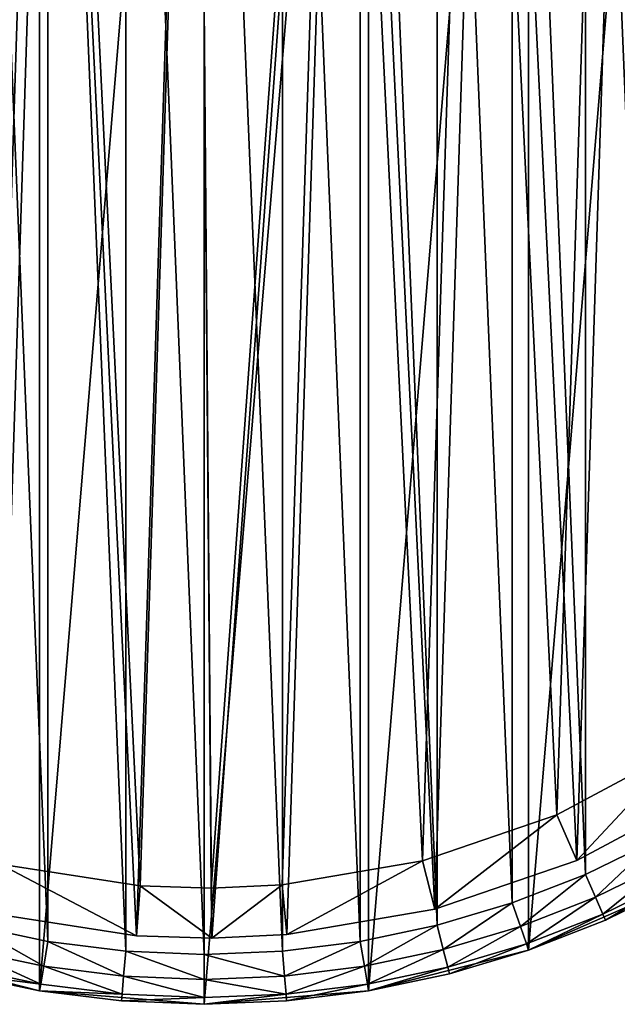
# Model space of a CAD drawing. Header units: millimetres. Extents: x 4 to 594, y -79 to 45.
# Tile 3 of 27: x 76 to 100, y -79 to -40. Entities that reach past the tile are written whole.
import ezdxf

# ---------------------------------------------------------------- set-up
doc = ezdxf.new("R2010")
doc.units = ezdxf.units.MM
doc.header["$LTSCALE"] = 25.4
doc.layers.get('0').update_dxf_attribs({"true_color": 0xff5454})

# ---------------------------------------------------------------- blocks, each defined once
blk = doc.blocks.new('PILLS-III-8263.STL')
at = {"color": 250, "true_color": 0x262626}
mesh = blk.add_polyface(dxfattribs=at)
corners = [(45.04, -29.131, 7.373), (43.952, -42.253, 7.373), (43.952, -35.647, 7.373), (45.04, -48.769, 7.373), (47.185, -22.882, 7.373), (47.185, -55.018, 7.373), (50.329, -17.072, 7.373), (50.329, -60.828, 7.373), (54.387, -11.859, 7.373), (54.387, -66.041, 7.373), (59.247, -7.384, 7.373), (59.247, -70.516, 7.373), (64.778, -3.771, 7.373), (64.778, -74.129, 7.373), (70.828, -1.117, 7.373), (70.828, -76.783, 7.373), (77.232, 0.504, 7.373), (77.232, -78.404, 7.373), (83.816, 1.05, 7.373), (83.816, -78.95, 7.373), (90.399, 0.504, 7.373), (90.399, -78.404, 7.373), (96.804, -1.117, 7.373), (96.804, -76.783, 7.373), (102.853, -3.771, 7.373), (102.853, -74.129, 7.373), (108.384, -7.384, 7.373), (108.384, -70.516, 7.373), (113.245, -11.859, 7.373), (113.245, -66.041, 7.373), (117.302, -17.072, 7.373), (117.302, -60.828, 7.373), (120.446, -22.882, 7.373), (120.446, -55.018, 7.373), (122.592, -29.131, 7.373), (122.592, -48.769, 7.373), (123.679, -35.647, 7.373), (123.679, -42.253, 7.373)]
mesh.append_faces([[corners[k] for k in face] for face in [(0, 1, 2), (35, 36, 37)]], dxfattribs={"vtx0": -1, "color": 250})
mesh.append_faces([[corners[k] for k in face] for face in [(1, 0, 3), (3, 4, 5), (5, 6, 7), (7, 8, 9), (9, 10, 11), (11, 12, 13), (13, 14, 15), (15, 16, 17), (17, 18, 19), (19, 20, 21), (21, 22, 23), (23, 24, 25), (25, 26, 27), (27, 28, 29), (29, 30, 31), (31, 32, 33), (33, 34, 35)]], dxfattribs={"vtx0": -1, "vtx1": -1, "color": 250})
mesh.append_faces([[corners[k] for k in face] for face in [(3, 0, 4), (5, 4, 6), (7, 6, 8), (9, 8, 10), (11, 10, 12), (13, 12, 14), (15, 14, 16), (17, 16, 18), (19, 18, 20), (21, 20, 22), (23, 22, 24), (25, 24, 26), (27, 26, 28), (29, 28, 30), (31, 30, 32), (33, 32, 34), (35, 34, 36)]], dxfattribs={"vtx0": -1, "vtx2": -1, "color": 250})
mesh = blk.add_polyface(dxfattribs=at)
corners = [(45.945, -42.088, 36.873), (45.945, -35.812, 36.873), (45.816, -38.95, 36.873), (46.334, -45.205, 36.873), (46.334, -32.695, 36.873), (46.978, -48.278, 36.873), (46.978, -29.622, 36.873), (47.875, -51.289, 36.873), (47.875, -26.611, 36.873), (49.016, -54.214, 36.873), (49.016, -23.686, 36.873), (50.396, -57.036, 36.873), (50.396, -20.864, 36.873), (52.003, -59.734, 36.873), (52.003, -18.166, 36.873), (53.828, -62.29, 36.873), (53.828, -15.61, 36.873), (55.858, -64.687, 36.873), (55.858, -13.213, 36.873), (58.079, -66.908, 36.873), (58.079, -10.992, 36.873), (60.475, -68.937, 36.873), (60.475, -8.963, 36.873), (63.032, -70.762, 36.873), (63.032, -7.138, 36.873), (65.73, -72.37, 36.873), (65.73, -5.53, 36.873), (68.551, -73.749, 36.873), (68.551, -4.151, 36.873), (71.477, -74.891, 36.873), (71.477, -3.009, 36.873), (74.487, -75.787, 36.873), (74.487, -2.113, 36.873), (77.561, -76.432, 36.873), (77.561, -1.468, 36.873), (80.678, -76.82, 36.873), (80.678, -1.08, 36.873), (83.816, -76.95, 36.873), (83.816, -0.95, 36.873), (86.954, -76.82, 36.873), (86.954, -1.08, 36.873), (90.07, -76.432, 36.873), (90.07, -1.468, 36.873), (93.144, -75.787, 36.873), (93.144, -2.113, 36.873), (96.154, -74.891, 36.873), (96.154, -3.009, 36.873), (99.08, -73.749, 36.873), (99.08, -4.151, 36.873), (101.902, -72.37, 36.873), (101.902, -5.53, 36.873), (104.6, -70.762, 36.873), (104.6, -7.138, 36.873), (107.156, -68.937, 36.873), (107.156, -8.963, 36.873), (109.552, -66.908, 36.873), (109.552, -10.992, 36.873), (111.773, -64.687, 36.873), (111.773, -13.213, 36.873), (113.803, -62.29, 36.873), (113.803, -15.61, 36.873), (115.628, -59.734, 36.873), (115.628, -18.166, 36.873), (117.236, -57.036, 36.873), (117.236, -20.864, 36.873), (118.615, -54.214, 36.873), (118.615, -23.686, 36.873), (119.757, -51.289, 36.873), (119.757, -26.611, 36.873), (120.653, -48.278, 36.873), (120.653, -29.622, 36.873), (121.297, -45.205, 36.873), (121.297, -32.695, 36.873), (121.686, -42.088, 36.873), (121.686, -35.812, 36.873), (121.816, -38.95, 36.873)]
mesh.append_faces([[corners[k] for k in face] for face in [(0, 1, 2), (74, 73, 75)]], dxfattribs={"vtx0": -1, "color": 250})
mesh.append_faces([[corners[k] for k in face] for face in [(1, 3, 4), (4, 5, 6), (6, 7, 8), (8, 9, 10), (10, 11, 12), (12, 13, 14), (14, 15, 16), (16, 17, 18), (18, 19, 20), (20, 21, 22), (22, 23, 24), (24, 25, 26), (26, 27, 28), (28, 29, 30), (30, 31, 32), (32, 33, 34), (34, 35, 36), (36, 37, 38), (38, 39, 40), (40, 41, 42), (42, 43, 44), (44, 45, 46), (46, 47, 48), (48, 49, 50), (50, 51, 52), (52, 53, 54), (54, 55, 56), (56, 57, 58), (58, 59, 60), (60, 61, 62), (62, 63, 64), (64, 65, 66), (66, 67, 68), (68, 69, 70), (70, 71, 72), (72, 73, 74)]], dxfattribs={"vtx0": -1, "vtx1": -1, "color": 250})
mesh.append_faces([[corners[k] for k in face] for face in [(1, 0, 3), (4, 3, 5), (6, 5, 7), (8, 7, 9), (10, 9, 11), (12, 11, 13), (14, 13, 15), (16, 15, 17), (18, 17, 19), (20, 19, 21), (22, 21, 23), (24, 23, 25), (26, 25, 27), (28, 27, 29), (30, 29, 31), (32, 31, 33), (34, 33, 35), (36, 35, 37), (38, 37, 39), (40, 39, 41), (42, 41, 43), (44, 43, 45), (46, 45, 47), (48, 47, 49), (50, 49, 51), (52, 51, 53), (54, 53, 55), (56, 55, 57), (58, 57, 59), (60, 59, 61), (62, 61, 63), (64, 63, 65), (66, 65, 67), (68, 67, 69), (70, 69, 71), (72, 71, 73)]], dxfattribs={"vtx0": -1, "vtx2": -1, "color": 250})
at = {"color": 7, "true_color": 0xffffff}
mesh = blk.add_polyface(dxfattribs=at)
corners = [(47.282, -46.719, 8.183), (46.702, -34.75, 8.183), (46.509, -40.758, 8.183), (47.857, -28.851, 8.183), (49.002, -52.479, 8.183), (49.942, -23.214, 8.183), (51.623, -57.888, 8.183), (52.905, -17.984, 8.183), (55.078, -62.807, 8.183), (56.669, -13.297, 8.183), (59.277, -67.108, 8.183), (61.135, -9.275, 8.183), (64.111, -70.68, 8.183), (66.189, -6.021, 8.183), (69.456, -73.429, 8.183), (71.7, -3.62, 8.183), (75.173, -75.286, 8.183), (77.524, -2.134, 8.183), (81.114, -76.202, 8.183), (83.511, -1.601, 8.183), (84.12, -76.299, 8.183), (89.506, -2.036, 8.183), (87.124, -76.153, 8.183), (93.049, -75.141, 8.183), (95.354, -3.427, 8.183), (98.735, -73.191, 8.183), (100.903, -5.738, 8.183), (104.034, -70.354, 8.183), (106.009, -8.909, 8.183), (108.81, -66.704, 8.183), (110.541, -12.858, 8.183), (112.939, -62.335, 8.183), (114.38, -17.483, 8.183), (116.313, -57.361, 8.183), (117.428, -22.664, 8.183), (118.845, -51.909, 8.183), (119.605, -28.267, 8.183), (120.47, -46.122, 8.183), (120.855, -34.146, 8.183), (121.146, -40.15, 8.183)]
mesh.append_faces([[corners[k] for k in face] for face in [(0, 1, 2), (38, 37, 39)]], dxfattribs={"vtx0": -1, "color": 7})
mesh.append_faces([[corners[k] for k in face] for face in [(1, 0, 3), (3, 4, 5), (5, 6, 7), (7, 8, 9), (9, 10, 11), (11, 12, 13), (13, 14, 15), (15, 16, 17), (17, 18, 19), (19, 20, 21), (21, 23, 24), (24, 25, 26), (26, 27, 28), (28, 29, 30), (30, 31, 32), (32, 33, 34), (34, 35, 36), (36, 37, 38)]], dxfattribs={"vtx0": -1, "vtx1": -1, "color": 7})
mesh.append_faces([[corners[k] for k in face] for face in [(3, 0, 4), (5, 4, 6), (7, 6, 8), (9, 8, 10), (11, 10, 12), (13, 12, 14), (15, 14, 16), (17, 16, 18), (19, 18, 20), (21, 20, 22), (21, 22, 23), (24, 23, 25), (26, 25, 27), (28, 27, 29), (30, 29, 31), (32, 31, 33), (34, 33, 35), (36, 35, 37)]], dxfattribs={"vtx0": -1, "vtx2": -1, "color": 7})
mesh = blk.add_polyface(dxfattribs=at)
corners = [(48.69, -34.975, 1.538), (49.239, -46.303, 1.538), (48.507, -40.661, 1.538), (49.782, -29.392, 1.538), (50.866, -51.754, 1.538), (51.756, -24.057, 1.538), (53.347, -56.874, 1.538), (54.56, -19.107, 1.538), (56.616, -61.529, 1.538), (58.122, -14.671, 1.538), (60.591, -65.6, 1.538), (62.35, -10.864, 1.538), (65.166, -68.98, 1.538), (67.133, -7.784, 1.538), (70.225, -71.583, 1.538), (72.348, -5.512, 1.538), (75.636, -73.341, 1.538), (77.861, -4.105, 1.538), (81.258, -74.207, 1.538), (83.527, -3.601, 1.538), (84.104, -74.299, 1.538), (89.202, -4.013, 1.538), (86.947, -74.161, 1.538), (92.555, -73.203, 1.538), (94.736, -5.329, 1.538), (97.936, -71.357, 1.538), (99.988, -7.516, 1.538), (102.952, -68.672, 1.538), (104.821, -10.518, 1.538), (107.472, -65.218, 1.538), (109.11, -14.255, 1.538), (111.379, -61.083, 1.538), (112.743, -18.632, 1.538), (114.573, -56.375, 1.538), (115.628, -23.536, 1.538), (116.969, -51.215, 1.538), (117.689, -28.839, 1.538), (118.508, -45.738, 1.538), (118.872, -34.403, 1.538), (119.147, -40.085, 1.538)]
mesh.append_faces([[corners[k] for k in face] for face in [(0, 1, 2), (37, 38, 39)]], dxfattribs={"vtx0": -1, "color": 7})
mesh.append_faces([[corners[k] for k in face] for face in [(1, 3, 4), (4, 5, 6), (6, 7, 8), (8, 9, 10), (10, 11, 12), (12, 13, 14), (14, 15, 16), (16, 17, 18), (18, 19, 20), (20, 21, 22), (22, 21, 23), (23, 24, 25), (25, 26, 27), (27, 28, 29), (29, 30, 31), (31, 32, 33), (33, 34, 35), (35, 36, 37)]], dxfattribs={"vtx0": -1, "vtx1": -1, "color": 7})
mesh.append_faces([[corners[k] for k in face] for face in [(1, 0, 3), (4, 3, 5), (6, 5, 7), (8, 7, 9), (10, 9, 11), (12, 11, 13), (14, 13, 15), (16, 15, 17), (18, 17, 19), (20, 19, 21), (23, 21, 24), (25, 24, 26), (27, 26, 28), (29, 28, 30), (31, 30, 32), (33, 32, 34), (35, 34, 36), (37, 36, 38)]], dxfattribs={"vtx0": -1, "vtx2": -1, "color": 7})
mesh = blk.add_polyface(dxfattribs=at)
corners = [(102.952, -68.672, 1.538), (98.735, -73.191, 3.538), (97.936, -71.357, 1.538), (104.034, -70.354, 3.538)]
mesh.append_faces([[corners[k] for k in face] for face in [(0, 1, 2), (1, 0, 3)]], dxfattribs={"vtx0": -1, "color": 7})
mesh = blk.add_polyface(dxfattribs=at)
corners = [(104.034, -70.354, 8.183), (98.735, -73.191, 3.538), (104.034, -70.354, 3.538), (98.735, -73.191, 8.183)]
mesh.append_faces([[corners[k] for k in face] for face in [(0, 1, 2), (1, 0, 3)]], dxfattribs={"vtx0": -1, "color": 7})
mesh = blk.add_polyface(dxfattribs=at)
corners = [(97.936, -71.357, 1.538), (93.049, -75.141, 3.538), (92.555, -73.203, 1.538), (98.735, -73.191, 3.538)]
mesh.append_faces([[corners[k] for k in face] for face in [(0, 1, 2), (1, 0, 3)]], dxfattribs={"vtx0": -1, "color": 7})
at = {"color": 250, "true_color": 0x262626}
mesh = blk.add_polyface(dxfattribs=at)
corners = [(99.482, -74.665, 36.605), (101.902, -72.37, 36.873), (99.08, -73.749, 36.873), (102.378, -73.249, 36.605)]
mesh.append_faces([[corners[k] for k in face] for face in [(0, 1, 2), (1, 0, 3)]], dxfattribs={"vtx0": -1, "color": 250})
at = {"color": 7, "true_color": 0xffffff}
mesh = blk.add_polyface(dxfattribs=at)
corners = [(75.636, -73.341, 1.538), (81.114, -76.202, 3.538), (75.173, -75.286, 3.538), (81.258, -74.207, 1.538)]
mesh.append_faces([[corners[k] for k in face] for face in [(0, 1, 2), (1, 0, 3)]], dxfattribs={"vtx0": -1, "color": 7})
mesh = blk.add_polyface(dxfattribs=at)
corners = [(92.555, -73.203, 1.538), (87.124, -76.153, 3.538), (86.947, -74.161, 1.538), (93.049, -75.141, 3.538)]
mesh.append_faces([[corners[k] for k in face] for face in [(0, 1, 2), (1, 0, 3)]], dxfattribs={"vtx0": -1, "color": 7})
mesh = blk.add_polyface(dxfattribs=at)
corners = [(98.735, -73.191, 8.183), (93.049, -75.141, 3.538), (98.735, -73.191, 3.538), (93.049, -75.141, 8.183)]
mesh.append_faces([[corners[k] for k in face] for face in [(0, 1, 2), (1, 0, 3)]], dxfattribs={"vtx0": -1, "color": 7})
at = {"color": 250, "true_color": 0x262626}
mesh = blk.add_polyface(dxfattribs=at)
corners = [(99.776, -75.336, 35.873), (102.378, -73.249, 36.605), (99.482, -74.665, 36.605), (102.726, -73.893, 35.873)]
mesh.append_faces([[corners[k] for k in face] for face in [(0, 1, 2), (1, 0, 3)]], dxfattribs={"vtx0": -1, "color": 250})
mesh = blk.add_polyface(dxfattribs=at)
corners = [(96.479, -75.837, 36.605), (99.08, -73.749, 36.873), (96.154, -74.891, 36.873), (99.482, -74.665, 36.605)]
mesh.append_faces([[corners[k] for k in face] for face in [(0, 1, 2), (1, 0, 3)]], dxfattribs={"vtx0": -1, "color": 250})
mesh = blk.add_polyface(dxfattribs=at)
corners = [(99.883, -75.581, 34.873), (96.804, -76.783, 7.373), (102.853, -74.129, 7.373)]
mesh.append_faces([[corners[k] for k in face] for face in [(0, 1, 2)]], dxfattribs={"color": 250})
mesh = blk.add_polyface(dxfattribs=at)
corners = [(102.726, -73.893, 35.873), (99.883, -75.581, 34.873), (102.853, -74.129, 34.873), (99.776, -75.336, 35.873)]
mesh.append_faces([[corners[k] for k in face] for face in [(0, 1, 2), (1, 0, 3)]], dxfattribs={"vtx0": -1, "color": 250})
mesh = blk.add_polyface(dxfattribs=at)
corners = [(99.883, -75.581, 34.873), (102.853, -74.129, 7.373), (102.853, -74.129, 34.873)]
mesh.append_faces([[corners[k] for k in face] for face in [(0, 1, 2)]], dxfattribs={"color": 250})
at = {"color": 7, "true_color": 0xffffff}
mesh = blk.add_polyface(dxfattribs=at)
corners = [(84.12, -76.299, 3.538), (81.258, -74.207, 1.538), (84.104, -74.299, 1.538), (81.114, -76.202, 3.538)]
mesh.append_faces([[corners[k] for k in face] for face in [(0, 1, 2), (1, 0, 3)]], dxfattribs={"vtx0": -1, "color": 7})
mesh = blk.add_polyface(dxfattribs=at)
corners = [(86.947, -74.161, 1.538), (84.12, -76.299, 3.538), (84.104, -74.299, 1.538), (87.124, -76.153, 3.538)]
mesh.append_faces([[corners[k] for k in face] for face in [(0, 1, 2), (1, 0, 3)]], dxfattribs={"vtx0": -1, "color": 7})
at = {"color": 250, "true_color": 0x262626}
mesh = blk.add_polyface(dxfattribs=at)
corners = [(93.389, -76.757, 36.605), (96.154, -74.891, 36.873), (93.144, -75.787, 36.873), (96.479, -75.837, 36.605)]
mesh.append_faces([[corners[k] for k in face] for face in [(0, 1, 2), (1, 0, 3)]], dxfattribs={"vtx0": -1, "color": 250})
mesh = blk.add_polyface(dxfattribs=at)
corners = [(96.717, -76.529, 35.873), (99.482, -74.665, 36.605), (96.479, -75.837, 36.605), (99.776, -75.336, 35.873)]
mesh.append_faces([[corners[k] for k in face] for face in [(0, 1, 2), (1, 0, 3)]], dxfattribs={"vtx0": -1, "color": 250})
at = {"color": 7, "true_color": 0xffffff}
mesh = blk.add_polyface(dxfattribs=at)
corners = [(81.114, -76.202, 8.183), (75.173, -75.286, 3.538), (81.114, -76.202, 3.538), (75.173, -75.286, 8.183)]
mesh.append_faces([[corners[k] for k in face] for face in [(0, 1, 2), (1, 0, 3)]], dxfattribs={"vtx0": -1, "color": 7})
mesh = blk.add_polyface(dxfattribs=at)
corners = [(93.049, -75.141, 8.183), (87.124, -76.153, 3.538), (93.049, -75.141, 3.538), (87.124, -76.153, 8.183)]
mesh.append_faces([[corners[k] for k in face] for face in [(0, 1, 2), (1, 0, 3)]], dxfattribs={"vtx0": -1, "color": 7})
at = {"color": 250, "true_color": 0x262626}
mesh = blk.add_polyface(dxfattribs=at)
corners = [(99.776, -75.336, 35.873), (96.804, -76.783, 34.873), (99.883, -75.581, 34.873), (96.717, -76.529, 35.873)]
mesh.append_faces([[corners[k] for k in face] for face in [(0, 1, 2), (1, 0, 3)]], dxfattribs={"vtx0": -1, "color": 250})
mesh = blk.add_polyface(dxfattribs=at)
corners = [(96.804, -76.783, 34.873), (96.804, -76.783, 7.373), (99.883, -75.581, 34.873)]
mesh.append_faces([[corners[k] for k in face] for face in [(0, 1, 2)]], dxfattribs={"color": 250})
mesh = blk.add_polyface(dxfattribs=at)
corners = [(77.396, -77.418, 36.605), (74.487, -75.787, 36.873), (74.242, -76.757, 36.605), (77.561, -76.432, 36.873)]
mesh.append_faces([[corners[k] for k in face] for face in [(0, 1, 2), (1, 0, 3)]], dxfattribs={"vtx0": -1, "color": 250})
mesh = blk.add_polyface(dxfattribs=at)
corners = [(90.235, -77.418, 36.605), (93.144, -75.787, 36.873), (90.07, -76.432, 36.873), (93.389, -76.757, 36.605)]
mesh.append_faces([[corners[k] for k in face] for face in [(0, 1, 2), (1, 0, 3)]], dxfattribs={"vtx0": -1, "color": 250})
mesh = blk.add_polyface(dxfattribs=at)
corners = [(93.569, -77.466, 35.873), (96.479, -75.837, 36.605), (93.389, -76.757, 36.605), (96.717, -76.529, 35.873)]
mesh.append_faces([[corners[k] for k in face] for face in [(0, 1, 2), (1, 0, 3)]], dxfattribs={"vtx0": -1, "color": 250})
mesh = blk.add_polyface(dxfattribs=at)
corners = [(80.595, -77.817, 36.605), (77.561, -76.432, 36.873), (77.396, -77.418, 36.605), (80.678, -76.82, 36.873)]
mesh.append_faces([[corners[k] for k in face] for face in [(0, 1, 2), (1, 0, 3)]], dxfattribs={"vtx0": -1, "color": 250})
at = {"color": 7, "true_color": 0xffffff}
mesh = blk.add_polyface(dxfattribs=at)
corners = [(84.12, -76.299, 8.183), (81.114, -76.202, 3.538), (84.12, -76.299, 3.538), (81.114, -76.202, 8.183)]
mesh.append_faces([[corners[k] for k in face] for face in [(0, 1, 2), (1, 0, 3)]], dxfattribs={"vtx0": -1, "color": 7})
mesh = blk.add_polyface(dxfattribs=at)
corners = [(87.124, -76.153, 8.183), (84.12, -76.299, 3.538), (87.124, -76.153, 3.538), (84.12, -76.299, 8.183)]
mesh.append_faces([[corners[k] for k in face] for face in [(0, 1, 2), (1, 0, 3)]], dxfattribs={"vtx0": -1, "color": 7})
at = {"color": 250, "true_color": 0x262626}
mesh = blk.add_polyface(dxfattribs=at)
corners = [(87.036, -77.817, 36.605), (90.07, -76.432, 36.873), (86.954, -76.82, 36.873), (90.235, -77.418, 36.605)]
mesh.append_faces([[corners[k] for k in face] for face in [(0, 1, 2), (1, 0, 3)]], dxfattribs={"vtx0": -1, "color": 250})
mesh = blk.add_polyface(dxfattribs=at)
corners = [(73.996, -77.726, 34.873), (70.828, -76.783, 7.373), (77.232, -78.404, 7.373)]
mesh.append_faces([[corners[k] for k in face] for face in [(0, 1, 2)]], dxfattribs={"color": 250})
mesh = blk.add_polyface(dxfattribs=at)
corners = [(77.276, -78.14, 35.873), (74.242, -76.757, 36.605), (74.062, -77.466, 35.873), (77.396, -77.418, 36.605)]
mesh.append_faces([[corners[k] for k in face] for face in [(0, 1, 2), (1, 0, 3)]], dxfattribs={"vtx0": -1, "color": 250})
mesh = blk.add_polyface(dxfattribs=at)
corners = [(83.816, -77.95, 36.605), (80.678, -76.82, 36.873), (80.595, -77.817, 36.605), (83.816, -76.95, 36.873)]
mesh.append_faces([[corners[k] for k in face] for face in [(0, 1, 2), (1, 0, 3)]], dxfattribs={"vtx0": -1, "color": 250})
mesh = blk.add_polyface(dxfattribs=at)
corners = [(87.036, -77.817, 36.605), (83.816, -76.95, 36.873), (83.816, -77.95, 36.605), (86.954, -76.82, 36.873)]
mesh.append_faces([[corners[k] for k in face] for face in [(0, 1, 2), (1, 0, 3)]], dxfattribs={"vtx0": -1, "color": 250})
mesh = blk.add_polyface(dxfattribs=at)
corners = [(90.355, -78.14, 35.873), (93.389, -76.757, 36.605), (90.235, -77.418, 36.605), (93.569, -77.466, 35.873)]
mesh.append_faces([[corners[k] for k in face] for face in [(0, 1, 2), (1, 0, 3)]], dxfattribs={"vtx0": -1, "color": 250})
mesh = blk.add_polyface(dxfattribs=at)
corners = [(93.635, -77.726, 34.873), (90.399, -78.404, 7.373), (96.804, -76.783, 7.373)]
mesh.append_faces([[corners[k] for k in face] for face in [(0, 1, 2)]], dxfattribs={"color": 250})
mesh = blk.add_polyface(dxfattribs=at)
corners = [(96.717, -76.529, 35.873), (93.635, -77.726, 34.873), (96.804, -76.783, 34.873), (93.569, -77.466, 35.873)]
mesh.append_faces([[corners[k] for k in face] for face in [(0, 1, 2), (1, 0, 3)]], dxfattribs={"vtx0": -1, "color": 250})
mesh = blk.add_polyface(dxfattribs=at)
corners = [(93.635, -77.726, 34.873), (96.804, -76.783, 7.373), (96.804, -76.783, 34.873)]
mesh.append_faces([[corners[k] for k in face] for face in [(0, 1, 2)]], dxfattribs={"color": 250})
mesh = blk.add_polyface(dxfattribs=at)
corners = [(77.276, -78.14, 35.873), (73.996, -77.726, 34.873), (77.232, -78.404, 34.873), (74.062, -77.466, 35.873)]
mesh.append_faces([[corners[k] for k in face] for face in [(0, 1, 2), (1, 0, 3)]], dxfattribs={"vtx0": -1, "color": 250})
mesh = blk.add_polyface(dxfattribs=at)
corners = [(80.535, -78.546, 35.873), (77.396, -77.418, 36.605), (77.276, -78.14, 35.873), (80.595, -77.817, 36.605)]
mesh.append_faces([[corners[k] for k in face] for face in [(0, 1, 2), (1, 0, 3)]], dxfattribs={"vtx0": -1, "color": 250})
mesh = blk.add_polyface(dxfattribs=at)
corners = [(87.097, -78.546, 35.873), (90.235, -77.418, 36.605), (87.036, -77.817, 36.605), (90.355, -78.14, 35.873)]
mesh.append_faces([[corners[k] for k in face] for face in [(0, 1, 2), (1, 0, 3)]], dxfattribs={"vtx0": -1, "color": 250})
mesh = blk.add_polyface(dxfattribs=at)
corners = [(93.569, -77.466, 35.873), (90.399, -78.404, 34.873), (93.635, -77.726, 34.873), (90.355, -78.14, 35.873)]
mesh.append_faces([[corners[k] for k in face] for face in [(0, 1, 2), (1, 0, 3)]], dxfattribs={"vtx0": -1, "color": 250})
mesh = blk.add_polyface(dxfattribs=at)
corners = [(73.996, -77.726, 34.873), (77.232, -78.404, 7.373), (77.232, -78.404, 34.873)]
mesh.append_faces([[corners[k] for k in face] for face in [(0, 1, 2)]], dxfattribs={"color": 250})
mesh = blk.add_polyface(dxfattribs=at)
corners = [(83.816, -78.682, 35.873), (80.595, -77.817, 36.605), (80.535, -78.546, 35.873), (83.816, -77.95, 36.605)]
mesh.append_faces([[corners[k] for k in face] for face in [(0, 1, 2), (1, 0, 3)]], dxfattribs={"vtx0": -1, "color": 250})
mesh = blk.add_polyface(dxfattribs=at)
corners = [(87.097, -78.546, 35.873), (83.816, -77.95, 36.605), (83.816, -78.682, 35.873), (87.036, -77.817, 36.605)]
mesh.append_faces([[corners[k] for k in face] for face in [(0, 1, 2), (1, 0, 3)]], dxfattribs={"vtx0": -1, "color": 250})
mesh = blk.add_polyface(dxfattribs=at)
corners = [(90.399, -78.404, 34.873), (90.399, -78.404, 7.373), (93.635, -77.726, 34.873)]
mesh.append_faces([[corners[k] for k in face] for face in [(0, 1, 2)]], dxfattribs={"color": 250})
mesh = blk.add_polyface(dxfattribs=at)
corners = [(80.535, -78.546, 35.873), (77.232, -78.404, 34.873), (80.512, -78.813, 34.873), (77.276, -78.14, 35.873)]
mesh.append_faces([[corners[k] for k in face] for face in [(0, 1, 2), (1, 0, 3)]], dxfattribs={"vtx0": -1, "color": 250})
mesh = blk.add_polyface(dxfattribs=at)
corners = [(80.512, -78.813, 34.873), (77.232, -78.404, 7.373), (83.816, -78.95, 7.373)]
mesh.append_faces([[corners[k] for k in face] for face in [(0, 1, 2)]], dxfattribs={"color": 250})
mesh = blk.add_polyface(dxfattribs=at)
corners = [(77.232, -78.404, 34.873), (77.232, -78.404, 7.373), (80.512, -78.813, 34.873)]
mesh.append_faces([[corners[k] for k in face] for face in [(0, 1, 2)]], dxfattribs={"color": 250})
mesh = blk.add_polyface(dxfattribs=at)
corners = [(87.119, -78.813, 34.873), (83.816, -78.95, 7.373), (90.399, -78.404, 7.373)]
mesh.append_faces([[corners[k] for k in face] for face in [(0, 1, 2)]], dxfattribs={"color": 250})
mesh = blk.add_polyface(dxfattribs=at)
corners = [(90.355, -78.14, 35.873), (87.119, -78.813, 34.873), (90.399, -78.404, 34.873), (87.097, -78.546, 35.873)]
mesh.append_faces([[corners[k] for k in face] for face in [(0, 1, 2), (1, 0, 3)]], dxfattribs={"vtx0": -1, "color": 250})
mesh = blk.add_polyface(dxfattribs=at)
corners = [(87.119, -78.813, 34.873), (90.399, -78.404, 7.373), (90.399, -78.404, 34.873)]
mesh.append_faces([[corners[k] for k in face] for face in [(0, 1, 2)]], dxfattribs={"color": 250})
mesh = blk.add_polyface(dxfattribs=at)
corners = [(83.816, -78.682, 35.873), (80.512, -78.813, 34.873), (83.816, -78.95, 34.873), (80.535, -78.546, 35.873)]
mesh.append_faces([[corners[k] for k in face] for face in [(0, 1, 2), (1, 0, 3)]], dxfattribs={"vtx0": -1, "color": 250})
mesh = blk.add_polyface(dxfattribs=at)
corners = [(80.512, -78.813, 34.873), (83.816, -78.95, 7.373), (83.816, -78.95, 34.873)]
mesh.append_faces([[corners[k] for k in face] for face in [(0, 1, 2)]], dxfattribs={"color": 250})
mesh = blk.add_polyface(dxfattribs=at)
corners = [(87.097, -78.546, 35.873), (83.816, -78.95, 34.873), (87.119, -78.813, 34.873), (83.816, -78.682, 35.873)]
mesh.append_faces([[corners[k] for k in face] for face in [(0, 1, 2), (1, 0, 3)]], dxfattribs={"vtx0": -1, "color": 250})
mesh = blk.add_polyface(dxfattribs=at)
corners = [(83.816, -78.95, 34.873), (83.816, -78.95, 7.373), (87.119, -78.813, 34.873)]
mesh.append_faces([[corners[k] for k in face] for face in [(0, 1, 2)]], dxfattribs={"color": 250})

msp = doc.modelspace()

# ---------------------------------------------------------------- block references
at = {"color": 0}
msp.add_blockref('PILLS-III-8263.STL', (0, 0), dxfattribs=at)

doc.saveas('drawing.dxf')
